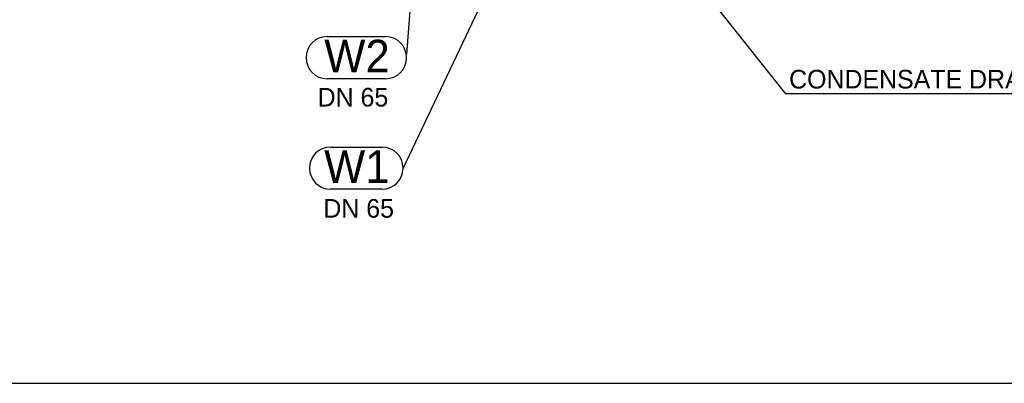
# Model space of a CAD drawing. Header units: millimetres. Extents: x 0 to 39025, y 0 to 11880.
# Tile 25 of 54: x 25982 to 28096, y 4461 to 5241. Entities that reach past the tile are written whole.
import ezdxf

# ---------------------------------------------------------------- set-up
doc = ezdxf.new("R2010")
doc.units = ezdxf.units.MM
doc.layers.add('ANOTACIJE', color=7, linetype='Continuous')
doc.layers.add('FORMAT', color=7, linetype='Continuous')
doc.styles.add('SLDTEXTSTYLE1', font='txt')
doc.styles.add('SLDTEXTSTYLE6', font='txt')
doc.dimstyles.new('SLDDIMSTYLE2', dxfattribs={"dimtxt": 0.18, "dimasz": 1.050735, "dimexe": 0, "dimexo": 0.0625, "dimgap": 0, "dimtad": 0, "dimtih": 1, "dimtoh": 1, "dimdec": 0, "dimrnd": 1e-09, "dimzin": 0, "dimdsep": 46, "dimtxsty": 'Standard', "dimblk1": 'DOT', "dimblk2": 'DOT', "dimsah": 1, "dimcen": 0.09, "dimadec": 0, "dimazin": 0, "dimtfac": 1.050735, "dimtdec": 0, "dimtofl": 0, "dimtmove": 0, "dimatfit": 3, "dimldrblk": 'DOT', "dimfxl": 1, "dimfrac": 2, "dimtolj": 1, "dimtzin": 0, "dimarcsym": 0})

# ---------------------------------------------------------------- blocks, each defined once
blk = doc.blocks.new('SW_NOTE_0_3')
at = {"layer": 'ANOTACIJE', "color": 0}
for p, q in [((2.26, 1.94), (7.79, 1.94)), ((7.79, -2.58), (2.26, -2.58))]:
    blk.add_line(p, q, dxfattribs=at)
for centre, start, end in [((2.26, -0.32), 90, 270), ((7.79, -0.32), 270, 90)]:
    blk.add_arc(centre, 2.26, start, end, dxfattribs=at)
at = {"layer": 'ANOTACIJE', "color": 0, "insert": (5.08, 1.6), "char_height": 3.5, "attachment_point": 2, "style": 'SLDTEXTSTYLE6'}
blk.add_mtext('W1', dxfattribs=at)
blk = doc.blocks.new('_Dot')
at = {"color": 0, "linetype": 'ByBlock', "lineweight": -2}
blk.add_line((-0.5, 0), (-1, 0), dxfattribs=at)
at = {"color": 0, "linetype": 'ByBlock', "const_width": 0.5}
blk.add_lwpolyline([(-0.25, 0, 1), (0.25, 0, 1)], format="xyb", close=True, dxfattribs=at)
blk = doc.blocks.new('SW_NOTE_0_2')
at = {"layer": 'ANOTACIJE', "color": 0}
for p, q in [((-8.54, 1.94), (-2.26, 1.94)), ((-2.26, -2.58), (-8.54, -2.58))]:
    blk.add_line(p, q, dxfattribs=at)
for centre, start, end in [((-8.54, -0.32), 90, 270), ((-2.26, -0.32), 270, 90)]:
    blk.add_arc(centre, 2.26, start, end, dxfattribs=at)
at = {"layer": 'ANOTACIJE', "color": 0, "insert": (-5.33, 1.6), "char_height": 3.5, "attachment_point": 2, "style": 'SLDTEXTSTYLE6'}
blk.add_mtext('W2', dxfattribs=at)

msp = doc.modelspace()

# ---------------------------------------------------------------- linework, layer by layer
at = {"layer": 'ANOTACIJE', "color": 0}
msp.add_line((28289.1, 5081.2), (27626.2, 5081.2), dxfattribs=at)
at = {"layer": 'FORMAT', "ltscale": 27}
msp.add_line((23499.5, 4460.5), (32611.7, 4460.5), dxfattribs=at)

# ---------------------------------------------------------------- block references
at = {"layer": 'ANOTACIJE', "xscale": 20, "yscale": 20, "zscale": 20}
for name, p in [('SW_NOTE_0_2', (26812.7, 5165.6)), ('SW_NOTE_0_3', (26604.1, 4928.6))]:
    msp.add_blockref(name, p, dxfattribs=at)

# ---------------------------------------------------------------- texts
at = {"layer": 'ANOTACIJE', "color": 0, "insert": (27633.8, 5133), "char_height": 40, "attachment_point": 1, "style": 'SLDTEXTSTYLE1'}
msp.add_mtext('CONDENSATE DRAIN', dxfattribs=at)
at = {"layer": 'ANOTACIJE', "color": 7, "ltscale": 20, "char_height": 40, "attachment_point": 1, "style": 'SLDTEXTSTYLE6'}
for insert in [(26621.6, 5094.3), (26633.9, 4855.8)]:
    msp.add_mtext('DN 65', dxfattribs=dict(at, insert=insert))

# ---------------------------------------------------------------- leaders
at = {"layer": 'ANOTACIJE', "color": 7}
msp.add_leader([(26984.6, 5890.2), (27626.2, 5081.2)], dimstyle='SLDDIMSTYLE2', override={"dimscale": 20}, dxfattribs=at)
at = {"layer": 'ANOTACIJE'}
for points in [[(27112.1, 5568.7), (26805.1, 4922.2)], [(26842.1, 5569.2), (26812.7, 5165.6)]]:
    msp.add_leader(points, dimstyle='SLDDIMSTYLE2', dxfattribs=at)

doc.saveas('drawing.dxf')
